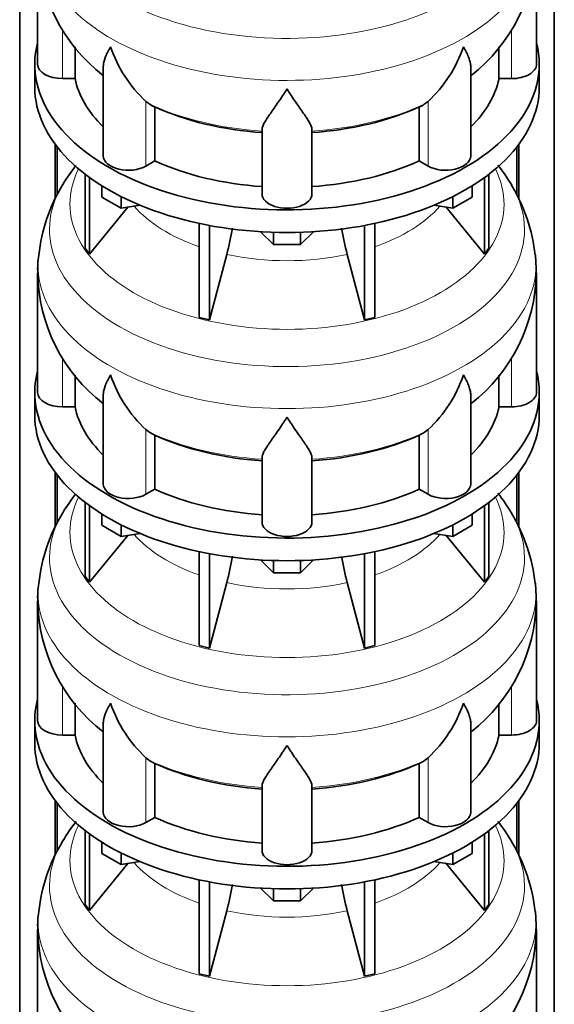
# Model space of a CAD drawing. Header units: millimetres. Extents: x 166 to 773, y -4101 to 2521.
# Tile 9 of 30: x 579 to 772, y -1956 to -1601. Entities that reach past the tile are written whole.
import ezdxf

# ---------------------------------------------------------------- set-up
doc = ezdxf.new("R2010")
doc.units = ezdxf.units.MM
doc.layers.add('LOW_134-20', color=7, linetype='Continuous')
doc.layers.add('VSI134_DIFFUSORE', color=7, linetype='Continuous')

# ---------------------------------------------------------------- blocks, each defined once
blk = doc.blocks.new('SE4')
at = {"layer": 'LOW_134-20', "color": 7, "linetype": 'Continuous', "lineweight": 35}
for p, q in [((579.14, -3834.09), (579.14, -1453.66)), ((771.99, -3834.09), (771.99, -1453.66)), ((591.89, -1645.57), (591.89, -1665.32)), ((592.64, -1646.56), (592.64, -1663.95)), ((758.49, -1646.56), (758.49, -1664.03)), ((759.24, -1645.57), (759.24, -1665.55)), ((591.89, -1763.97), (591.89, -1783.71)), ((592.64, -1764.96), (592.64, -1782.35)), ((758.49, -1764.96), (758.49, -1782.42)), ((759.24, -1763.97), (759.24, -1783.94)), ((591.89, -1882.36), (591.89, -1902.1)), ((759.24, -1882.36), (759.24, -1902.33)), ((592.64, -1883.35), (592.64, -1900.74)), ((758.49, -1883.35), (758.49, -1900.81))]:
    blk.add_line(p, q, dxfattribs=at)
at = {"layer": 'VSI134_DIFFUSORE', "color": 7, "linetype": 'Continuous', "lineweight": 35}
for p, q in [((585.57, -1573.71), (585.57, -1616.76)), ((765.57, -1616.76), (765.57, -1573.71)), ((599.09, -1621.96), (599.09, -1610.48)), ((752.04, -1610.54), (752.04, -1621.96)), ((584.57, -1616.76), (584.57, -1624.93)), ((609.29, -1617.67), (609.29, -1649.83)), ((741.84, -1649.83), (741.84, -1617.54)), ((766.57, -1624.93), (766.57, -1616.76)), ((594.57, -1621.96), (599.09, -1621.96)), ((752.04, -1621.96), (756.57, -1621.96)), ((626.08, -1631.21), (624.65, -1630.16)), ((726.48, -1630.16), (725.06, -1631.21)), ((627.86, -1651.66), (627.86, -1632.18)), ((723.28, -1632.18), (723.28, -1651.66)), ((666.57, -1663.53), (666.57, -1640.18)), ((684.57, -1663.53), (684.57, -1640.18)), ((624.65, -1653.5), (627.86, -1651.66)), ((723.28, -1651.66), (726.48, -1653.5)), ((602.74, -1656.43), (602.74, -1683.11)), ((604.27, -1657.57), (604.27, -1685.24)), ((746.86, -1657.57), (746.86, -1685.24)), ((748.39, -1656.43), (748.39, -1683.11)), ((608.81, -1664.69), (608.81, -1660.63)), ((742.32, -1664.69), (742.32, -1660.63)), ((615.75, -1668.69), (608.81, -1664.69)), ((615.75, -1668.69), (615.75, -1664.52)), ((735.38, -1668.69), (735.38, -1664.52)), ((742.32, -1664.69), (735.38, -1668.69)), ((604.27, -1685.24), (618.13, -1668.33)), ((622.57, -1667.64), (615.75, -1668.69)), ((735.38, -1668.69), (728.56, -1667.64)), ((733, -1668.33), (746.86, -1685.24)), ((643.87, -1674.18), (643.87, -1708.1)), ((647.56, -1674.92), (647.56, -1708.99)), ((703.57, -1674.92), (703.57, -1708.99)), ((707.26, -1674.18), (707.26, -1708.1)), ((670.66, -1681.82), (666.01, -1677.17)), ((670.66, -1681.82), (670.66, -1677.39)), ((685.12, -1677.17), (680.47, -1681.82)), ((680.47, -1681.82), (680.47, -1677.39)), ((602.74, -1683.11), (604.27, -1685.24)), ((680.47, -1681.82), (670.66, -1681.82)), ((746.86, -1685.24), (748.39, -1683.11)), ((647.56, -1708.99), (653.84, -1685.37)), ((697.29, -1685.37), (703.57, -1708.99)), ((585.57, -1692.1), (585.57, -1735.15)), ((765.57, -1735.15), (765.57, -1692.1)), ((643.87, -1708.1), (647.56, -1708.99)), ((703.57, -1708.99), (707.26, -1708.1)), ((599.09, -1740.35), (599.09, -1728.88)), ((752.04, -1728.93), (752.04, -1740.35)), ((584.57, -1735.15), (584.57, -1743.32)), ((609.29, -1736.06), (609.29, -1768.22)), ((741.84, -1768.22), (741.84, -1735.94)), ((766.57, -1743.32), (766.57, -1735.15)), ((594.57, -1740.35), (599.09, -1740.35)), ((752.04, -1740.35), (756.57, -1740.35)), ((626.08, -1749.6), (624.65, -1748.55)), ((627.86, -1770.05), (627.86, -1750.57)), ((723.28, -1750.57), (723.28, -1770.05)), ((726.48, -1748.55), (725.06, -1749.6)), ((666.57, -1781.92), (666.57, -1758.57)), ((684.57, -1781.92), (684.57, -1758.57)), ((624.65, -1771.9), (627.86, -1770.05)), ((723.28, -1770.05), (726.48, -1771.9)), ((602.74, -1774.82), (602.74, -1801.5)), ((748.39, -1774.82), (748.39, -1801.5)), ((604.27, -1775.97), (604.27, -1803.63)), ((608.81, -1783.08), (608.81, -1779.02)), ((742.32, -1783.08), (742.32, -1779.02)), ((746.86, -1775.97), (746.86, -1803.63)), ((615.75, -1787.09), (615.75, -1782.91)), ((735.38, -1787.09), (735.38, -1782.91)), ((615.75, -1787.09), (608.81, -1783.08)), ((622.57, -1786.03), (615.75, -1787.09)), ((735.38, -1787.09), (728.56, -1786.03)), ((742.32, -1783.08), (735.38, -1787.09)), ((604.27, -1803.63), (618.13, -1786.72)), ((733, -1786.72), (746.86, -1803.63)), ((643.87, -1792.57), (643.87, -1826.5)), ((647.56, -1793.31), (647.56, -1827.38)), ((703.57, -1793.31), (703.57, -1827.38)), ((707.26, -1792.57), (707.26, -1826.5)), ((670.66, -1800.22), (666.01, -1795.57)), ((670.66, -1800.22), (670.66, -1795.78)), ((685.12, -1795.57), (680.47, -1800.22)), ((680.47, -1800.22), (680.47, -1795.78)), ((680.47, -1800.22), (670.66, -1800.22)), ((602.74, -1801.5), (604.27, -1803.63)), ((647.56, -1827.38), (653.84, -1803.76)), ((697.29, -1803.76), (703.57, -1827.38)), ((746.86, -1803.63), (748.39, -1801.5)), ((585.57, -1810.49), (585.57, -1853.55)), ((765.57, -1853.55), (765.57, -1810.49)), ((643.87, -1826.5), (647.56, -1827.38)), ((703.57, -1827.38), (707.26, -1826.5)), ((599.09, -1858.74), (599.09, -1847.27)), ((752.04, -1847.32), (752.04, -1858.74)), ((584.57, -1853.55), (584.57, -1861.71)), ((766.57, -1861.71), (766.57, -1853.55)), ((609.29, -1854.45), (609.29, -1886.61)), ((741.84, -1886.61), (741.84, -1854.33)), ((594.57, -1858.74), (599.09, -1858.74)), ((752.04, -1858.74), (756.57, -1858.74)), ((626.08, -1867.99), (624.65, -1866.94)), ((726.48, -1866.94), (725.06, -1867.99)), ((627.86, -1888.44), (627.86, -1868.96)), ((723.28, -1868.96), (723.28, -1888.44)), ((666.57, -1900.31), (666.57, -1876.96)), ((684.57, -1900.31), (684.57, -1876.96)), ((624.65, -1890.29), (627.86, -1888.44)), ((723.28, -1888.44), (726.48, -1890.29)), ((602.74, -1893.21), (602.74, -1919.89)), ((604.27, -1894.36), (604.27, -1922.02)), ((746.86, -1894.36), (746.86, -1922.02)), ((748.39, -1893.21), (748.39, -1919.89)), ((608.81, -1901.47), (608.81, -1897.42)), ((742.32, -1901.47), (742.32, -1897.42)), ((615.75, -1905.48), (608.81, -1901.47)), ((615.75, -1905.48), (615.75, -1901.3)), ((735.38, -1905.48), (735.38, -1901.3)), ((742.32, -1901.47), (735.38, -1905.48)), ((604.27, -1922.02), (618.13, -1905.11)), ((622.57, -1904.42), (615.75, -1905.48)), ((735.38, -1905.48), (728.56, -1904.42)), ((733, -1905.11), (746.86, -1922.02)), ((643.87, -1910.96), (643.87, -1944.89)), ((647.56, -1911.7), (647.56, -1945.77)), ((670.66, -1918.61), (666.01, -1913.96)), ((670.66, -1918.61), (670.66, -1914.17)), ((685.12, -1913.96), (680.47, -1918.61)), ((680.47, -1918.61), (680.47, -1914.17)), ((703.57, -1911.7), (703.57, -1945.77)), ((707.26, -1910.96), (707.26, -1944.89)), ((602.74, -1919.89), (604.27, -1922.02)), ((680.47, -1918.61), (670.66, -1918.61)), ((746.86, -1922.02), (748.39, -1919.89)), ((647.56, -1945.77), (653.84, -1922.15)), ((697.29, -1922.15), (703.57, -1945.77)), ((585.57, -1928.88), (585.57, -1971.94)), ((765.57, -1971.94), (765.57, -1928.88)), ((643.87, -1944.89), (647.56, -1945.77)), ((703.57, -1945.77), (707.26, -1944.89))]:
    blk.add_line(p, q, dxfattribs=at)
at = {"layer": 'VSI134_DIFFUSORE', "color": 4, "linetype": 'Continuous', "lineweight": 9}
for p, q in [((594.57, -1621.96), (594.57, -1604.14)), ((756.57, -1621.96), (756.57, -1604.22)), ((624.65, -1653.5), (624.65, -1630.16)), ((726.48, -1653.5), (726.48, -1630.16)), ((594.57, -1740.35), (594.57, -1722.53)), ((756.57, -1740.35), (756.57, -1722.61)), ((624.65, -1771.9), (624.65, -1748.55)), ((726.48, -1771.9), (726.48, -1748.55)), ((594.57, -1858.74), (594.57, -1840.92)), ((756.57, -1858.74), (756.57, -1841.01)), ((624.65, -1890.29), (624.65, -1866.94)), ((726.48, -1890.29), (726.48, -1866.94))]:
    blk.add_line(p, q, dxfattribs=at)
at = {"layer": 'VSI134_DIFFUSORE', "color": 7, "linetype": 'Continuous', "lineweight": 35}
for centre, radius, start, end in [((646.29, -1572.82), 60.63, 180.8665, 232.3264), ((704.24, -1572.58), 61.25, 308.0561, 358.9367), ((657.15, -1595.2), 47.73, 198.6373, 227.0857), ((693.98, -1595.2), 47.73, 312.9143, 341.3628), ((633.99, -1618.82), 14.7, 237.4509, 245.3566), ((717.15, -1618.82), 14.7, 294.6434, 302.5491), ((652.83, -1694.75), 67.64, 142.195, 149.254), ((697.56, -1695.48), 68.69, 30.6827, 38.0701), ((644.58, -1691.29), 58.76, 148.0382, 174.4926), ((703.43, -1692.38), 62.04, 6.1947, 31.0911), ((564, -1661.05), 93.08, 344.857, 350.8464), ((785.82, -1661.26), 91.75, 189.176, 195.2315), ((610.02, -1690.43), 24.4, 168.6814, 183.9855), ((672.9, -1693.15), 92.58, 0.6467, 4.7026), ((646.29, -1691.21), 60.63, 180.8665, 232.3264), ((704.24, -1690.97), 61.25, 308.0561, 358.9367), ((657.15, -1713.59), 47.73, 198.6373, 227.0857), ((693.98, -1713.59), 47.73, 312.9143, 341.3628), ((633.99, -1737.21), 14.7, 237.4509, 245.3566), ((717.15, -1737.21), 14.7, 294.6434, 302.5491), ((652.83, -1813.14), 67.64, 142.195, 149.254), ((697.56, -1813.87), 68.69, 30.6827, 38.0701), ((644.58, -1809.68), 58.76, 148.0382, 174.4926), ((703.43, -1810.77), 62.04, 6.1947, 31.0911), ((564, -1779.45), 93.08, 344.857, 350.8464), ((785.82, -1779.65), 91.75, 189.176, 195.2315), ((610.02, -1808.82), 24.4, 168.6814, 183.9855), ((672.9, -1811.54), 92.58, 0.6467, 4.7026), ((646.29, -1809.6), 60.63, 180.8665, 232.3264), ((704.24, -1809.36), 61.25, 308.0561, 358.9367), ((657.15, -1831.98), 47.73, 198.6373, 227.0857), ((693.98, -1831.98), 47.73, 312.9143, 341.3628), ((633.99, -1855.6), 14.7, 237.4509, 245.3566), ((717.15, -1855.6), 14.7, 294.6434, 302.5491), ((652.83, -1931.53), 67.64, 142.0151, 149.254), ((697.56, -1932.26), 68.69, 30.6827, 38.0701), ((644.58, -1928.07), 58.76, 148.0382, 174.4926), ((703.43, -1929.16), 62.04, 6.1947, 31.0911), ((564, -1897.84), 93.08, 344.857, 350.8464), ((785.82, -1898.05), 91.75, 189.176, 195.2315), ((610.02, -1927.21), 24.4, 168.6814, 183.9855), ((672.9, -1929.94), 92.58, 0.6467, 4.7026), ((646.29, -1927.99), 60.63, 180.8665, 232.3264), ((704.24, -1927.76), 61.25, 308.0561, 358.9367)]:
    blk.add_arc(centre, radius, start, end, dxfattribs=at)
at = {"layer": 'VSI134_DIFFUSORE', "color": 4, "linetype": 'Continuous', "lineweight": 9}
for centre, major_axis, start_param, end_param in [((675.57, -1557.99), (85.67, 0), 2.810229, 6.283185), ((675.57, -1570.74), (-89.83, 0), 0, 3.208497), ((675.57, -1595.29), (-79.5, 0), 0.898849, 1.457346), ((675.57, -1595.29), (79.5, 0), 4.82584, 5.384336), ((675.57, -1667.19), (-78.3, 0), 0, 3.425204), ((675.57, -1667.19), (-78.3, 0), 5.999574, 6.283185), ((675.57, -1676.38), (85.67, 0), 2.810229, 6.283185), ((675.57, -1676.38), (85.67, 0), 0, 0.327773), ((675.57, -1652.07), (-61.63, 0), 0.463231, 1.030574), ((675.57, -1652.07), (61.63, 0), 5.252612, 5.819954), ((675.57, -1689.14), (-89.83, 0), 6.215651, 6.283185), ((675.57, -1689.14), (-89.83, 0), 0, 3.208497), ((675.57, -1652.07), (-61.63, 0), 1.210556, 1.931037), ((675.57, -1713.68), (-79.5, 0), 0.898849, 1.457346), ((675.57, -1713.68), (79.5, 0), 4.82584, 5.384336), ((675.57, -1785.58), (-78.3, 0), 0, 3.425204), ((675.57, -1785.58), (-78.3, 0), 5.999574, 6.283185), ((675.57, -1794.77), (85.67, 0), 2.810229, 6.283185), ((675.57, -1794.77), (85.67, 0), 0, 0.327773), ((675.57, -1770.46), (-61.63, 0), 0.463231, 1.030574), ((675.57, -1770.46), (61.63, 0), 5.252612, 5.819954), ((675.57, -1807.53), (-89.83, 0), 6.215651, 6.283185), ((675.57, -1807.53), (-89.83, 0), 0, 3.208497), ((675.57, -1770.46), (-61.63, 0), 1.210556, 1.931037), ((675.57, -1832.07), (-79.5, 0), 0.898849, 1.457346), ((675.57, -1832.07), (79.5, 0), 4.82584, 5.384336), ((675.57, -1903.97), (-78.3, 0), 0, 3.425204), ((675.57, -1903.97), (-78.3, 0), 5.999574, 6.283185), ((675.57, -1913.16), (85.67, 0), 2.810229, 6.283185), ((675.57, -1913.16), (85.67, 0), 0, 0.327773), ((675.57, -1888.85), (-61.63, 0), 0.463231, 1.030574), ((675.57, -1888.85), (61.63, 0), 5.252612, 5.819954), ((675.57, -1925.92), (-89.83, 0), 6.215651, 6.283185), ((675.57, -1925.92), (-89.83, 0), 0, 3.208497), ((675.57, -1888.85), (-61.63, 0), 1.210556, 1.931037)]:
    blk.add_ellipse(centre, major_axis=major_axis, ratio=0.57735, start_param=start_param, end_param=end_param, dxfattribs=at)
at = {"layer": 'VSI134_DIFFUSORE', "color": 7, "linetype": 'Continuous', "lineweight": 35}
for centre, major_axis, start_param, end_param in [((675.57, -1616.76), (91, 0), 2.993207, 6.283185), ((675.57, -1616.76), (91, 0), 0, 0.148386), ((594.57, -1616.76), (9, 0), 3.141593, 4.712389), ((756.57, -1616.76), (-9, 0), 1.570796, 3.141593), ((675.57, -1616.76), (-77, 0), 0.117151, 0.534109), ((675.57, -1616.76), (77, 0), 5.749077, 6.166034), ((675.57, -1624.93), (-91, 0), 0, 3.141593), ((675.57, -1597.28), (-77, 0), 0.902549, 1.453645), ((675.57, -1597.28), (77, 0), 4.82954, 5.380636), ((618.29, -1649.83), (9, 0), 3.141593, 5.497787), ((732.84, -1649.83), (-9, 0), 0.785398, 3.141593), ((675.57, -1616.76), (-77, 0), 0.902549, 1.453645), ((675.57, -1616.76), (77, 0), 4.82954, 5.380636), ((675.57, -1663.53), (-9, 0), 0, 3.141593), ((675.57, -1735.15), (91, 0), 2.993207, 6.283185), ((675.57, -1735.15), (91, 0), 0, 0.148386), ((594.57, -1735.15), (9, 0), 3.141593, 4.712389), ((756.57, -1735.15), (-9, 0), 1.570796, 3.141593), ((675.57, -1735.15), (-77, 0), 0.117151, 0.534109), ((675.57, -1735.15), (77, 0), 5.749077, 6.166034), ((675.57, -1743.32), (-91, 0), 0, 3.141593), ((675.57, -1715.68), (-77, 0), 0.902549, 1.453645), ((675.57, -1715.68), (77, 0), 4.82954, 5.380636), ((618.29, -1768.22), (9, 0), 3.141593, 5.497787), ((732.84, -1768.22), (-9, 0), 0.785398, 3.141593), ((675.57, -1735.15), (-77, 0), 0.902549, 1.453645), ((675.57, -1735.15), (77, 0), 4.82954, 5.380636), ((675.57, -1781.92), (-9, 0), 0, 3.141593), ((675.57, -1853.55), (91, 0), 2.993207, 6.283185), ((675.57, -1853.55), (91, 0), 0, 0.148386), ((594.57, -1853.55), (9, 0), 3.141593, 4.712389), ((756.57, -1853.55), (-9, 0), 1.570796, 3.141593), ((675.57, -1853.55), (-77, 0), 0.117151, 0.534109), ((675.57, -1853.55), (77, 0), 5.749077, 6.166034), ((675.57, -1861.71), (-91, 0), 0, 3.141593), ((675.57, -1834.07), (-77, 0), 0.902549, 1.453645), ((675.57, -1834.07), (77, 0), 4.82954, 5.380636), ((618.29, -1886.61), (9, 0), 3.141593, 5.497787), ((675.57, -1853.55), (-77, 0), 0.902549, 1.453645), ((675.57, -1853.55), (77, 0), 4.82954, 5.380636), ((732.84, -1886.61), (-9, 0), 0.785398, 3.141593), ((675.57, -1900.31), (-9, 0), 0, 3.141593)]:
    blk.add_ellipse(centre, major_axis=major_axis, ratio=0.57735, start_param=start_param, end_param=end_param, dxfattribs=at)
for points, knots in [([(609.29, -1617.69), (609.29, -1617.53), (609.3, -1617.37), (609.38, -1616.19), (609.67, -1615.14), (610.34, -1613.46), (610.6, -1612.89), (611.06, -1612), (611.22, -1611.7), (611.47, -1611.24), (611.6, -1611.01), (611.74, -1610.77), (611.83, -1610.61), (611.88, -1610.53), (611.93, -1610.45)], [0.4600931, 0.4600931, 0.4600931, 0.4600931, 0.5, 0.5, 0.75, 0.75, 0.875, 0.875, 0.9375, 0.9375, 0.96875, 0.984375, 0.984375, 1, 1, 1, 1]), ([(741.84, -1617.64), (741.84, -1617.5), (741.83, -1617.37), (741.79, -1616.73), (741.7, -1616.22), (741.43, -1615.15), (741.25, -1614.61), (740.8, -1613.48), (740.53, -1612.9), (740.08, -1612), (739.92, -1611.7), (739.66, -1611.24), (739.57, -1611.08), (739.39, -1610.77), (739.3, -1610.61), (739.21, -1610.45)], [0.4658143, 0.4658143, 0.4658143, 0.4658143, 0.5, 0.5, 0.625, 0.625, 0.75, 0.75, 0.875, 0.875, 0.9375, 0.9375, 0.96875, 0.96875, 1, 1, 1, 1]), ([(675.57, -1625.67), (675.43, -1625.89), (675.3, -1626.1), (675.03, -1626.52), (674.9, -1626.72), (674.5, -1627.34), (674.24, -1627.75), (673.45, -1628.94), (672.94, -1629.7), (671.92, -1631.18), (671.43, -1631.89), (670.48, -1633.25), (670.03, -1633.89), (669.18, -1635.11), (668.79, -1635.69), (668.25, -1636.51), (668.08, -1636.78), (667.75, -1637.29), (667.6, -1637.54), (667.19, -1638.26), (666.97, -1638.7), (666.66, -1639.5), (666.57, -1639.86), (666.57, -1640.18)], [0, 0, 0, 0, 0.03125, 0.03125, 0.0625, 0.0625, 0.125, 0.125, 0.25, 0.25, 0.375, 0.375, 0.5, 0.5, 0.625, 0.625, 0.6875, 0.6875, 0.75, 0.75, 0.875, 0.875, 1, 1, 1, 1]), ([(684.57, -1640.18), (684.57, -1639.86), (684.48, -1639.5), (684.16, -1638.7), (683.94, -1638.26), (683.53, -1637.54), (683.38, -1637.29), (683.06, -1636.78), (682.89, -1636.51), (682.35, -1635.69), (681.95, -1635.11), (681.1, -1633.89), (680.65, -1633.25), (679.71, -1631.9), (679.21, -1631.19), (678.2, -1629.71), (677.68, -1628.94), (676.89, -1627.75), (676.63, -1627.34), (676.23, -1626.73), (676.1, -1626.52), (675.83, -1626.1), (675.7, -1625.88), (675.57, -1625.67)], [0, 0, 0, 0, 0.125, 0.125, 0.25, 0.25, 0.3125, 0.3125, 0.375, 0.375, 0.5, 0.5, 0.625, 0.625, 0.75, 0.75, 0.875, 0.875, 0.9375, 0.9375, 0.96875, 0.96875, 1, 1, 1, 1]), ([(609.29, -1736.08), (609.29, -1735.92), (609.3, -1735.76), (609.38, -1734.58), (609.67, -1733.53), (610.34, -1731.86), (610.6, -1731.28), (611.06, -1730.39), (611.22, -1730.09), (611.47, -1729.63), (611.6, -1729.4), (611.74, -1729.16), (611.83, -1729), (611.88, -1728.92), (611.93, -1728.85)], [0.4600931, 0.4600931, 0.4600931, 0.4600931, 0.5, 0.5, 0.75, 0.75, 0.875, 0.875, 0.9375, 0.9375, 0.96875, 0.984375, 0.984375, 1, 1, 1, 1]), ([(741.84, -1736.03), (741.84, -1735.9), (741.83, -1735.76), (741.79, -1735.12), (741.7, -1734.61), (741.43, -1733.55), (741.25, -1733), (740.8, -1731.87), (740.53, -1731.29), (740.08, -1730.4), (739.92, -1730.09), (739.66, -1729.63), (739.57, -1729.48), (739.39, -1729.16), (739.3, -1729), (739.21, -1728.85)], [0.4658143, 0.4658143, 0.4658143, 0.4658143, 0.5, 0.5, 0.625, 0.625, 0.75, 0.75, 0.875, 0.875, 0.9375, 0.9375, 0.96875, 0.96875, 1, 1, 1, 1]), ([(675.57, -1744.07), (675.43, -1744.28), (675.3, -1744.49), (675.03, -1744.91), (674.9, -1745.12), (674.5, -1745.73), (674.24, -1746.14), (673.45, -1747.33), (672.94, -1748.1), (671.92, -1749.57), (671.43, -1750.29), (670.48, -1751.64), (670.03, -1752.28), (669.18, -1753.5), (668.79, -1754.08), (668.25, -1754.9), (668.08, -1755.17), (667.75, -1755.68), (667.6, -1755.93), (667.19, -1756.65), (666.97, -1757.09), (666.66, -1757.89), (666.57, -1758.25), (666.57, -1758.57)], [0, 0, 0, 0, 0.03125, 0.03125, 0.0625, 0.0625, 0.125, 0.125, 0.25, 0.25, 0.375, 0.375, 0.5, 0.5, 0.625, 0.625, 0.6875, 0.6875, 0.75, 0.75, 0.875, 0.875, 1, 1, 1, 1]), ([(684.57, -1758.57), (684.57, -1758.25), (684.48, -1757.89), (684.16, -1757.09), (683.94, -1756.65), (683.53, -1755.93), (683.38, -1755.68), (683.06, -1755.17), (682.89, -1754.9), (682.35, -1754.08), (681.95, -1753.5), (681.1, -1752.28), (680.65, -1751.64), (679.71, -1750.29), (679.21, -1749.58), (678.2, -1748.1), (677.68, -1747.33), (676.89, -1746.14), (676.63, -1745.74), (676.23, -1745.12), (676.1, -1744.91), (675.83, -1744.49), (675.7, -1744.28), (675.57, -1744.07)], [0, 0, 0, 0, 0.125, 0.125, 0.25, 0.25, 0.3125, 0.3125, 0.375, 0.375, 0.5, 0.5, 0.625, 0.625, 0.75, 0.75, 0.875, 0.875, 0.9375, 0.9375, 0.96875, 0.96875, 1, 1, 1, 1]), ([(609.29, -1854.47), (609.29, -1854.31), (609.3, -1854.15), (609.38, -1852.97), (609.67, -1851.92), (610.34, -1850.25), (610.6, -1849.67), (611.06, -1848.78), (611.22, -1848.48), (611.47, -1848.02), (611.6, -1847.79), (611.74, -1847.55), (611.83, -1847.4), (611.88, -1847.32), (611.93, -1847.24)], [0.4600931, 0.4600931, 0.4600931, 0.4600931, 0.5, 0.5, 0.75, 0.75, 0.875, 0.875, 0.9375, 0.9375, 0.96875, 0.984375, 0.984375, 1, 1, 1, 1]), ([(741.84, -1854.42), (741.84, -1854.29), (741.83, -1854.15), (741.79, -1853.51), (741.7, -1853), (741.43, -1851.94), (741.25, -1851.39), (740.8, -1850.26), (740.53, -1849.68), (740.08, -1848.79), (739.92, -1848.49), (739.66, -1848.02), (739.57, -1847.87), (739.39, -1847.55), (739.3, -1847.4), (739.21, -1847.24)], [0.4658143, 0.4658143, 0.4658143, 0.4658143, 0.5, 0.5, 0.625, 0.625, 0.75, 0.75, 0.875, 0.875, 0.9375, 0.9375, 0.96875, 0.96875, 1, 1, 1, 1]), ([(675.57, -1862.46), (675.43, -1862.67), (675.3, -1862.88), (675.03, -1863.3), (674.9, -1863.51), (674.5, -1864.13), (674.24, -1864.53), (673.45, -1865.72), (672.94, -1866.49), (671.92, -1867.97), (671.43, -1868.68), (670.48, -1870.03), (670.03, -1870.67), (669.18, -1871.89), (668.79, -1872.47), (668.25, -1873.29), (668.08, -1873.56), (667.75, -1874.08), (667.6, -1874.33), (667.19, -1875.05), (666.97, -1875.48), (666.66, -1876.28), (666.57, -1876.64), (666.57, -1876.96)], [0, 0, 0, 0, 0.03125, 0.03125, 0.0625, 0.0625, 0.125, 0.125, 0.25, 0.25, 0.375, 0.375, 0.5, 0.5, 0.625, 0.625, 0.6875, 0.6875, 0.75, 0.75, 0.875, 0.875, 1, 1, 1, 1]), ([(684.57, -1876.96), (684.57, -1876.64), (684.48, -1876.28), (684.16, -1875.49), (683.94, -1875.05), (683.53, -1874.33), (683.38, -1874.08), (683.06, -1873.56), (682.89, -1873.3), (682.35, -1872.48), (681.95, -1871.9), (681.1, -1870.68), (680.65, -1870.03), (679.71, -1868.68), (679.21, -1867.97), (678.2, -1866.49), (677.68, -1865.73), (676.89, -1864.53), (676.63, -1864.13), (676.23, -1863.51), (676.1, -1863.3), (675.83, -1862.88), (675.7, -1862.67), (675.57, -1862.46)], [0, 0, 0, 0, 0.125, 0.125, 0.25, 0.25, 0.3125, 0.3125, 0.375, 0.375, 0.5, 0.5, 0.625, 0.625, 0.75, 0.75, 0.875, 0.875, 0.9375, 0.9375, 0.96875, 0.96875, 1, 1, 1, 1])]:
    blk.add_open_spline(points, degree=3, knots=knots, dxfattribs=at)

msp = doc.modelspace()

# ---------------------------------------------------------------- block references
msp.add_blockref('SE4', (0, 0))

doc.saveas('drawing.dxf')
